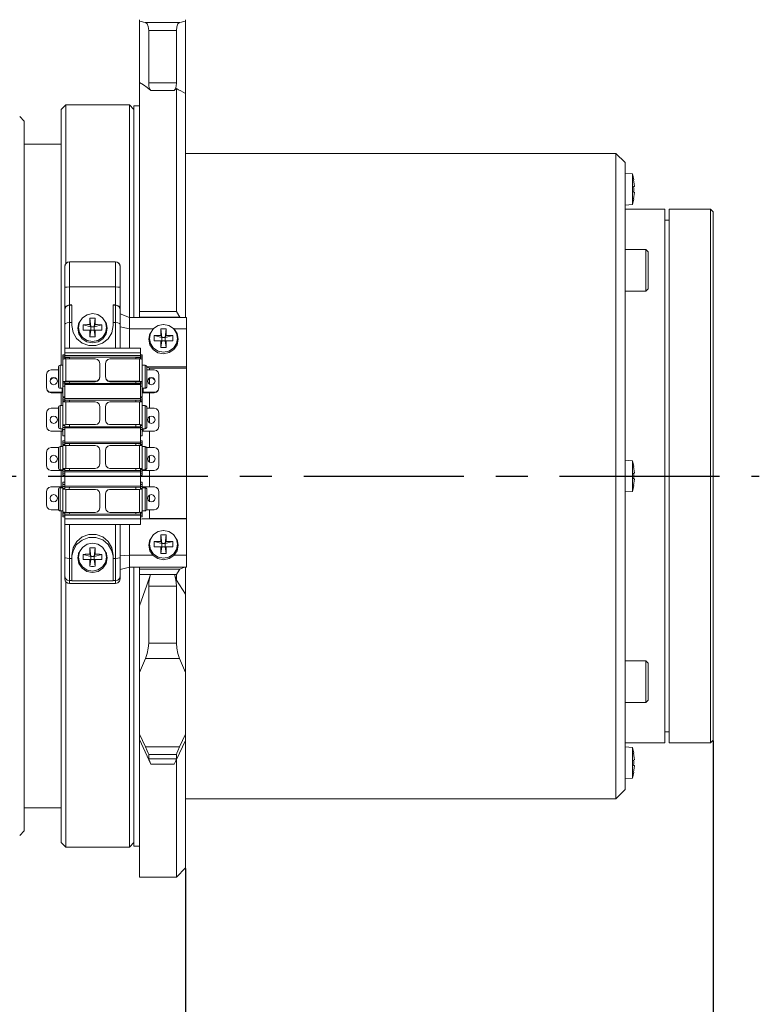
# Model space of a CAD drawing. Header units: millimetres. Extents: x 3925 to 5043, y -86 to 778.
# Tile 25 of 27: x 4577 to 4657, y 553 to 660. Entities that reach past the tile are written whole.
import ezdxf

# ---------------------------------------------------------------- set-up
doc = ezdxf.new("R2010")
doc.units = ezdxf.units.MM
doc.header["$LTSCALE"] = 46.255
doc.header["$PDMODE"] = 3
doc.header["$PDSIZE"] = 1
doc.linetypes.add('CENTER', pattern=[0.6, 0.375, -0.075, 0.075, -0.075])
doc.layers.get('0').update_dxf_attribs({"linetype": 'CONTINUOUS'})
doc.layers.get('Defpoints').update_dxf_attribs({"linetype": 'CONTINUOUS'})
doc.layers.add('PJ-LENS-A23-DXF_CONTINUOUS_LINE', color=7, linetype='CONTINUOUS')
doc.styles.add('SLDTEXTSTYLE0', font='arialbd.ttf', dxfattribs={"height": 5.5})
doc.styles.add('SLDTEXTSTYLE2', font='arial.ttf')
doc.dimstyles.new('SLDDIMSTYLE1', dxfattribs={"dimtxt": 5.650301, "dimasz": 4.572, "dimexe": 0, "dimexo": 0.0625, "dimgap": 1.412575, "dimtad": 0, "dimtih": 1, "dimtoh": 1, "dimlfac": 3.5, "dimrnd": 1e-09, "dimzin": 4, "dimdsep": 46, "dimtxsty": 'SLDTEXTSTYLE0', "dimsah": 1, "dimcen": 0.09, "dimadec": 0, "dimazin": 1, "dimtol": 1, "dimtp": 0.8, "dimtm": 0.8, "dimtfac": 1, "dimtdec": 1, "dimtofl": 0, "dimtmove": 0, "dimatfit": 3, "dimfxl": 1, "dimfrac": 2, "dimtolj": 1, "dimarcsym": 0})

# ---------------------------------------------------------------- blocks, each defined once
blk = doc.blocks.new('*D90')
at = {"color": 0, "linetype": 'Continuous', "lineweight": -2}
for p, q in [((4595.15, 568.04), (4595.15, 516.4)), ((4390.97, 562.54), (4390.97, 516.4)), ((4395.97, 516.4), (4590.15, 516.4))]:
    blk.add_line(p, q, dxfattribs=at)
at = {"color": 0, "linetype": 'Continuous'}
for points in [[(4395.97, 517.23), (4395.97, 515.57), (4390.97, 516.4)], [(4590.15, 517.23), (4590.15, 515.57), (4595.15, 516.4)]]:
    blk.add_solid(points, dxfattribs=at)
at = {"layer": 'Defpoints', "color": 0, "linetype": 'Continuous'}
for p in [(4595.15, 568.1), (4390.97, 562.6), (4595.15, 516.4)]:
    blk.add_point(p, dxfattribs=at)
at = {"color": 0, "linetype": 'Continuous', "lineweight": 0, "insert": (4493.06, 521.02), "char_height": 5, "attachment_point": 5, "style": 'SLDTEXTSTYLE2'}
blk.add_mtext('\\A1;204.18 [8.04]', dxfattribs=at)
blk = doc.blocks.new('*D91')
at = {"color": 0, "linetype": 'Continuous', "lineweight": -2}
for p, q in [((4652.42, 581.89), (4652.42, 499.95)), ((4390.97, 562.54), (4390.97, 499.95)), ((4395.97, 499.95), (4647.42, 499.95))]:
    blk.add_line(p, q, dxfattribs=at)
at = {"color": 0, "linetype": 'Continuous'}
for points in [[(4395.97, 500.79), (4395.97, 499.12), (4390.97, 499.95)], [(4647.42, 500.79), (4647.42, 499.12), (4652.42, 499.95)]]:
    blk.add_solid(points, dxfattribs=at)
at = {"layer": 'Defpoints', "color": 0, "linetype": 'Continuous'}
for p in [(4652.42, 581.95), (4390.97, 562.6), (4652.42, 499.95)]:
    blk.add_point(p, dxfattribs=at)
at = {"color": 0, "linetype": 'Continuous', "lineweight": 0, "insert": (4521.69, 504.57), "char_height": 5, "attachment_point": 5, "style": 'SLDTEXTSTYLE2'}
blk.add_mtext('\\A1;261.45 [10.29]', dxfattribs=at)

msp = doc.modelspace()

# ---------------------------------------------------------------- linework, layer by layer
at = {"color": 4, "linetype": 'CENTER'}
msp.add_line((4385.97, 610.599), (4657.416, 610.599), dxfattribs=at)
at = {"layer": 'PJ-LENS-A23-DXF_CONTINUOUS_LINE', "color": 7, "linetype": 'Continuous', "lineweight": 0}
for p, q in [((4590.151, 627.837), (4590.151, 660.099)), ((4595.151, 627.792), (4595.151, 660.099)), ((4590.801, 659.788), (4594.501, 659.788)), ((4594.151, 658.922), (4591.151, 658.922)), ((4591.151, 658.922), (4591.151, 653.233)), ((4594.151, 653.233), (4594.151, 658.922)), ((4591.151, 653.233), (4594.151, 653.233)), ((4594.151, 628.438), (4594.151, 652.623)), ((4593.917, 652.431), (4591.385, 652.431)), ((4581.651, 650.349), (4582.151, 650.849)), ((4589.051, 650.849), (4582.151, 650.849)), ((4582.151, 633.656), (4582.151, 650.849)), ((4589.051, 624.463), (4589.051, 650.849)), ((4589.551, 650.349), (4589.051, 650.849)), ((4590.151, 650.749), (4589.551, 650.749)), ((4589.551, 650.749), (4589.551, 627.792)), ((4577.651, 649.099), (4577.151, 649.599)), ((4581.651, 650.349), (4581.651, 622.62)), ((4577.651, 572.099), (4577.651, 649.099)), ((4581.651, 646.599), (4577.651, 646.599)), ((4641.851, 645.599), (4595.151, 645.599)), ((4642.851, 644.599), (4641.851, 645.599)), ((4641.851, 575.599), (4641.851, 645.599)), ((4642.851, 576.599), (4642.851, 644.599)), ((4642.851, 643.432), (4643.647, 643.362)), ((4643.647, 640.037), (4643.647, 643.362)), ((4643.647, 643.362), (4643.783, 642.742)), ((4643.777, 642.738), (4643.783, 642.742)), ((4643.777, 642.738), (4643.813, 642.493)), ((4643.777, 641.991), (4643.856, 641.998)), ((4643.813, 642.493), (4643.839, 642.246)), ((4643.839, 642.246), (4643.856, 641.998)), ((4643.856, 641.401), (4643.777, 641.408)), ((4643.856, 641.401), (4643.839, 641.153)), ((4643.647, 640.037), (4642.851, 639.967)), ((4643.783, 640.657), (4643.647, 640.037)), ((4643.783, 640.657), (4643.777, 640.661)), ((4647.17, 639.549), (4642.851, 639.549)), ((4647.17, 639.549), (4647.17, 581.65)), ((4647.616, 639.549), (4652.116, 639.549)), ((4647.616, 639.549), (4647.616, 581.65)), ((4652.416, 639.249), (4652.116, 639.549)), ((4652.116, 581.649), (4652.116, 639.549)), ((4652.416, 581.95), (4652.416, 639.249)), ((4647.616, 638.349), (4647.17, 638.349)), ((4642.851, 635.159), (4645.101, 635.159)), ((4645.101, 635.159), (4645.351, 634.909)), ((4645.101, 635.159), (4645.101, 630.659)), ((4645.351, 630.909), (4645.351, 634.909)), ((4582.551, 633.847), (4587.551, 633.847)), ((4582.551, 624.463), (4582.551, 633.847)), ((4587.551, 633.835), (4582.551, 633.835)), ((4587.551, 624.463), (4587.551, 633.847)), ((4582.051, 623.317), (4582.051, 633.346)), ((4588.051, 624.463), (4588.051, 633.346)), ((4587.551, 631.108), (4582.551, 631.108)), ((4645.101, 630.659), (4642.851, 630.659)), ((4645.351, 630.909), (4645.101, 630.659)), ((4582.551, 629.141), (4582.306, 629.077)), ((4582.551, 629.152), (4582.801, 629.152)), ((4582.551, 629.141), (4582.801, 629.141)), ((4582.801, 626.91), (4582.801, 629.141)), ((4587.301, 629.152), (4587.551, 629.152)), ((4587.301, 629.151), (4587.301, 626.91)), ((4587.301, 629.141), (4587.551, 629.141)), ((4587.551, 629.141), (4587.796, 629.077)), ((4582.122, 628.898), (4582.051, 628.643)), ((4582.306, 629.077), (4582.122, 628.898)), ((4585.035, 628.218), (4585.067, 628.218)), ((4589.051, 627.792), (4588.051, 628.182)), ((4594.151, 628.438), (4590.151, 628.438)), ((4594.532, 627.837), (4594.151, 628.438)), ((4582.801, 627.238), (4582.551, 627.238)), ((4583.576, 627.241), (4583.452, 626.625)), ((4584.876, 626.782), (4584.04, 627.005)), ((4584.876, 626.782), (4584.753, 627.025)), ((4584.876, 626.782), (4584.763, 627.726)), ((4585.226, 626.782), (4585.339, 627.726)), ((4585.226, 626.782), (4585.349, 627.025)), ((4585.226, 626.782), (4586.062, 627.005)), ((4586.65, 626.625), (4586.527, 627.238)), ((4587.551, 627.238), (4587.301, 627.238)), ((4595.251, 627.792), (4589.051, 627.792)), ((4594.532, 627.837), (4590.151, 627.837)), ((4592.767, 627.046), (4592.735, 627.046)), ((4595.251, 606.009), (4595.251, 627.792)), ((4583.452, 626.625), (4583.575, 626.012)), ((4584.753, 626.431), (4584.04, 626.431)), ((4584.876, 626.433), (4584.753, 626.431)), ((4584.763, 625.711), (4584.876, 626.433)), ((4585.226, 626.782), (4584.876, 626.782)), ((4584.876, 626.782), (4584.876, 626.433)), ((4585.226, 626.433), (4584.876, 626.433)), ((4585.226, 626.433), (4585.226, 626.782)), ((4585.349, 626.431), (4585.226, 626.433)), ((4585.226, 626.433), (4585.339, 625.711)), ((4586.062, 626.431), (4585.349, 626.431)), ((4586.526, 626.009), (4586.65, 626.625)), ((4589.051, 626.549), (4588.05, 626.778)), ((4591.599, 626.549), (4589.051, 626.549)), ((4591.152, 625.453), (4591.275, 626.066)), ((4592.576, 625.61), (4592.463, 626.553)), ((4592.926, 625.61), (4593.039, 626.553)), ((4593.875, 626.587), (4594.226, 626.069)), ((4595.251, 626.549), (4593.9, 626.549)), ((4594.226, 626.069), (4594.35, 625.453)), ((4584.434, 625.155), (4585.045, 625.032)), ((4585.045, 625.032), (4585.656, 625.15)), ((4591.276, 624.837), (4591.152, 625.453)), ((4592.576, 625.61), (4591.74, 625.833)), ((4591.74, 625.259), (4592.453, 625.259)), ((4592.576, 625.61), (4592.453, 625.853)), ((4592.576, 625.261), (4592.453, 625.259)), ((4592.576, 625.261), (4592.463, 624.538)), ((4592.926, 625.61), (4592.576, 625.61)), ((4592.576, 625.61), (4592.576, 625.261)), ((4592.576, 625.261), (4592.926, 625.261)), ((4592.926, 625.61), (4593.049, 625.853)), ((4592.926, 625.61), (4593.762, 625.833)), ((4592.926, 625.261), (4592.926, 625.61)), ((4592.926, 625.261), (4593.049, 625.259)), ((4593.039, 624.538), (4592.926, 625.261)), ((4593.049, 625.259), (4593.762, 625.259)), ((4594.35, 625.453), (4594.227, 624.84)), ((4581.851, 623.264), (4581.851, 623.756)), ((4581.851, 623.751), (4582.051, 623.751)), ((4582.051, 624.463), (4590.251, 624.463)), ((4582.051, 623.973), (4590.251, 623.973)), ((4590.251, 623.698), (4590.251, 624.463)), ((4590.251, 623.757), (4590.451, 623.757)), ((4581.851, 623.602), (4582.051, 623.602)), ((4581.851, 623.407), (4582.051, 623.407)), ((4581.891, 623.276), (4581.851, 623.242)), ((4581.851, 623.242), (4581.851, 620.806)), ((4582, 623.3), (4581.891, 623.276)), ((4582.151, 623.309), (4582, 623.3)), ((4582.051, 623.659), (4590.251, 623.662)), ((4582.051, 623.478), (4590.251, 623.478)), ((4582.118, 623.412), (4582.087, 623.385)), ((4582.3, 623.452), (4582.118, 623.412)), ((4582.151, 623.309), (4585.351, 623.309)), ((4582.151, 623.309), (4582.151, 620.874)), ((4582.551, 623.468), (4582.3, 623.452)), ((4582.541, 623.309), (4582.551, 623.468)), ((4585.351, 623.309), (4585.602, 623.244)), ((4585.351, 623.309), (4585.351, 623.264)), ((4585.602, 623.244), (4585.783, 623.067)), ((4585.783, 623.067), (4585.851, 622.822)), ((4585.851, 622.822), (4585.851, 621.316)), ((4586.451, 621.316), (4586.451, 622.822)), ((4586.951, 623.309), (4590.151, 623.309)), ((4590.002, 623.452), (4589.751, 623.468)), ((4589.751, 623.468), (4589.751, 623.309)), ((4590.183, 623.412), (4590.002, 623.452)), ((4590.228, 623.307), (4590.151, 623.309)), ((4590.151, 620.874), (4590.151, 623.309)), ((4590.251, 623.317), (4590.251, 623.698)), ((4590.251, 623.602), (4590.451, 623.602)), ((4590.251, 623.407), (4590.451, 623.407)), ((4590.451, 620.806), (4590.451, 623.746)), ((4580.051, 620.121), (4580.051, 621.628)), ((4580.3, 622.049), (4580.551, 622.115)), ((4581.351, 622.115), (4580.551, 622.115)), ((4580.551, 622.07), (4580.551, 622.115)), ((4581.351, 620.32), (4581.351, 622.42)), ((4581.851, 622.62), (4581.551, 622.62)), ((4581.551, 622.62), (4581.551, 620.12)), ((4590.751, 622.62), (4590.451, 622.62)), ((4590.751, 622.62), (4590.751, 620.12)), ((4591.251, 622.314), (4590.945, 622.398)), ((4595.251, 622.461), (4590.951, 622.461)), ((4590.951, 622.42), (4590.951, 620.32)), ((4590.951, 622.115), (4591.751, 622.115)), ((4595.251, 622.314), (4591.251, 622.314)), ((4591.251, 622.115), (4591.251, 622.314)), ((4592.251, 620.121), (4592.251, 621.628)), ((4580.506, 621.094), (4580.451, 620.897)), ((4580.451, 620.897), (4580.451, 620.852)), ((4580.451, 620.897), (4580.505, 620.701)), ((4581.049, 620.558), (4581.196, 620.7)), ((4581.196, 621.093), (4581.051, 621.234)), ((4581.251, 620.897), (4581.196, 621.093)), ((4581.196, 620.7), (4581.251, 620.897)), ((4581.251, 620.852), (4581.251, 620.897)), ((4581.851, 620.806), (4581.861, 620.824)), ((4582.051, 620.776), (4581.851, 620.776)), ((4581.851, 619.187), (4581.851, 620.776)), ((4582.051, 620.581), (4581.851, 620.581)), ((4582.068, 620.818), (4582.051, 620.806)), ((4582.051, 618.695), (4582.051, 620.776)), ((4590.251, 620.635), (4582.051, 620.635)), ((4582.073, 620.871), (4582.151, 620.874)), ((4585.351, 620.874), (4582.151, 620.874)), ((4585.351, 620.829), (4582.151, 620.829)), ((4582.551, 620.626), (4582.538, 620.836)), ((4585.351, 620.874), (4585.351, 620.829)), ((4586.518, 621.116), (4586.451, 621.361)), ((4586.7, 620.939), (4586.518, 621.116)), ((4586.518, 621.071), (4586.7, 620.894)), ((4586.951, 620.874), (4586.7, 620.939)), ((4586.7, 620.894), (4586.951, 620.829)), ((4586.951, 620.874), (4590.151, 620.874)), ((4586.951, 620.874), (4586.951, 620.829)), ((4590.151, 620.829), (4586.951, 620.829)), ((4589.751, 620.829), (4589.751, 620.626)), ((4590.202, 620.825), (4590.151, 620.829)), ((4590.251, 620.776), (4590.451, 620.776)), ((4590.251, 620.395), (4590.251, 620.776)), ((4590.251, 620.581), (4590.451, 620.581)), ((4590.41, 620.84), (4590.451, 620.806)), ((4590.451, 619.192), (4590.451, 620.776)), ((4591.106, 621.094), (4591.051, 620.897)), ((4591.051, 620.897), (4591.105, 620.701)), ((4591.105, 621.048), (4591.25, 621.189)), ((4591.105, 620.701), (4591.25, 620.56)), ((4591.251, 620.56), (4591.251, 621.189)), ((4591.796, 620.7), (4591.851, 620.897)), ((4580.118, 619.922), (4580.051, 620.166)), ((4580.3, 619.745), (4580.118, 619.922)), ((4580.118, 619.877), (4580.3, 619.7)), ((4580.551, 619.679), (4580.3, 619.745)), ((4580.3, 619.7), (4580.551, 619.634)), ((4581.751, 619.679), (4580.551, 619.679)), ((4580.551, 619.679), (4580.551, 619.634)), ((4580.551, 619.634), (4581.751, 619.634)), ((4581.551, 620.12), (4581.851, 620.12)), ((4581.651, 619.634), (4581.651, 618.233)), ((4581.751, 620.12), (4581.751, 619.679)), ((4581.851, 619.64), (4581.751, 619.634)), ((4582.051, 620.342), (4581.851, 620.342)), ((4582.051, 620.52), (4590.251, 620.517)), ((4590.251, 619.047), (4590.251, 620.395)), ((4590.251, 620.342), (4590.451, 620.342)), ((4590.451, 620.12), (4590.751, 620.12)), ((4590.551, 619.634), (4590.451, 619.64)), ((4590.5, 619.683), (4590.551, 619.679)), ((4590.551, 619.679), (4590.551, 620.12)), ((4590.551, 619.679), (4591.751, 619.679)), ((4591.751, 619.634), (4590.551, 619.634)), ((4591.251, 617.942), (4591.251, 619.634)), ((4592.002, 619.745), (4591.751, 619.679)), ((4591.751, 619.634), (4592.002, 619.7)), ((4591.751, 619.634), (4591.751, 619.679)), ((4592.002, 619.7), (4592.183, 619.877)), ((4581.851, 619.187), (4582.051, 619.187)), ((4582.051, 619.118), (4581.851, 619.118)), ((4581.851, 618.649), (4581.851, 619.118)), ((4582.051, 618.947), (4581.851, 618.947)), ((4582.051, 618.749), (4581.851, 618.749)), ((4582.051, 618.695), (4581.851, 618.695)), ((4581.893, 618.63), (4581.851, 618.609)), ((4581.851, 618.609), (4581.851, 618.596)), ((4581.851, 618.596), (4581.851, 616.118)), ((4582.004, 618.644), (4581.893, 618.63)), ((4582.151, 618.649), (4582.004, 618.644)), ((4582.051, 619.009), (4590.251, 619.009)), ((4582.051, 618.836), (4590.251, 618.836)), ((4582.118, 618.796), (4582.08, 618.777)), ((4585.351, 618.649), (4582.151, 618.649)), ((4582.151, 618.649), (4582.151, 616.172)), ((4582.551, 618.623), (4582.551, 618.83)), ((4585.351, 618.623), (4585.351, 618.649)), ((4586.951, 618.649), (4590.151, 618.649)), ((4590.002, 618.82), (4589.751, 618.83)), ((4589.751, 618.83), (4589.751, 618.649)), ((4590.183, 618.796), (4590.002, 618.82)), ((4590.301, 618.644), (4590.151, 618.649)), ((4590.151, 616.172), (4590.151, 618.649)), ((4590.251, 619.187), (4590.451, 619.187)), ((4590.251, 619.118), (4590.451, 619.118)), ((4590.251, 618.695), (4590.251, 619.047)), ((4590.251, 618.947), (4590.451, 618.947)), ((4590.251, 618.749), (4590.451, 618.749)), ((4590.251, 618.695), (4590.451, 618.695)), ((4590.451, 618.649), (4590.451, 619.118)), ((4590.451, 618.609), (4590.451, 616.118)), ((4580.051, 615.933), (4580.051, 617.446)), ((4581.351, 617.942), (4580.551, 617.942)), ((4580.551, 617.942), (4580.551, 617.915)), ((4581.351, 618.033), (4581.351, 615.933)), ((4581.851, 618.233), (4581.551, 618.233)), ((4581.551, 618.233), (4581.551, 615.733)), ((4585.851, 616.641), (4585.851, 618.154)), ((4586.451, 616.641), (4586.451, 618.154)), ((4590.751, 618.233), (4590.451, 618.233)), ((4590.751, 618.233), (4590.751, 615.733)), ((4590.951, 618.033), (4590.951, 615.933)), ((4590.951, 617.942), (4591.751, 617.942)), ((4592.251, 615.933), (4592.251, 617.446)), ((4580.451, 616.703), (4580.451, 616.676)), ((4581.049, 617.047), (4581.196, 616.904)), ((4581.196, 616.503), (4581.051, 616.36)), ((4581.196, 616.904), (4581.251, 616.703)), ((4581.251, 616.703), (4581.196, 616.503)), ((4581.251, 616.676), (4581.251, 616.703)), ((4591.106, 616.904), (4591.051, 616.703)), ((4591.051, 616.703), (4591.105, 616.503)), ((4591.105, 616.503), (4591.25, 616.36)), ((4591.253, 617.047), (4591.106, 616.904)), ((4591.251, 616.36), (4591.251, 616.983)), ((4581.751, 615.464), (4580.551, 615.464)), ((4580.551, 615.437), (4580.551, 615.464)), ((4581.551, 615.733), (4581.851, 615.733)), ((4581.651, 615.437), (4581.651, 613.785)), ((4581.751, 615.464), (4581.751, 615.733)), ((4581.783, 615.465), (4581.751, 615.464)), ((4581.891, 616.152), (4581.851, 616.132)), ((4582.051, 616.118), (4581.851, 616.118)), ((4582.051, 616.073), (4581.851, 616.073)), ((4581.851, 614.969), (4581.851, 616.073)), ((4582.051, 615.875), (4581.851, 615.875)), ((4581.851, 615.65), (4582.051, 615.65)), ((4582.051, 616.118), (4582.051, 616.132)), ((4582.051, 614.379), (4582.051, 616.073)), ((4582.051, 615.944), (4590.251, 615.944)), ((4582.051, 615.81), (4590.251, 615.81)), ((4582.151, 616.172), (4585.351, 616.172)), ((4582.551, 615.938), (4582.551, 616.145)), ((4585.351, 616.172), (4585.351, 616.145)), ((4586.951, 616.172), (4589.522, 616.171)), ((4586.951, 616.172), (4586.951, 616.145)), ((4589.522, 616.171), (4589.845, 616.172)), ((4589.751, 616.145), (4589.751, 615.938)), ((4589.845, 616.172), (4590.151, 616.172)), ((4590.151, 616.172), (4590.228, 616.17)), ((4590.251, 616.118), (4590.251, 616.132)), ((4590.251, 616.118), (4590.451, 616.118)), ((4590.251, 616.073), (4590.451, 616.073)), ((4590.251, 615.693), (4590.251, 616.073)), ((4590.251, 615.875), (4590.451, 615.875)), ((4590.251, 614.013), (4590.251, 615.693)), ((4590.251, 615.65), (4590.451, 615.65)), ((4590.441, 616.142), (4590.451, 616.132)), ((4590.451, 614.969), (4590.451, 616.073)), ((4590.451, 615.733), (4590.751, 615.733)), ((4590.5, 615.466), (4590.551, 615.464)), ((4590.551, 615.464), (4590.551, 615.733)), ((4590.551, 615.464), (4591.751, 615.464)), ((4591.251, 613.699), (4591.251, 615.437)), ((4591.751, 615.437), (4591.751, 615.464)), ((4582.051, 614.969), (4581.851, 614.969)), ((4582.051, 614.405), (4581.851, 614.405)), ((4581.851, 614.013), (4581.851, 614.405)), ((4582.051, 614.213), (4581.851, 614.213)), ((4582.051, 614.013), (4582.051, 614.379)), ((4582.051, 614.278), (4590.251, 614.274)), ((4590.251, 614.969), (4590.451, 614.969)), ((4590.251, 614.405), (4590.451, 614.405)), ((4590.251, 614.213), (4590.451, 614.213)), ((4590.451, 614.013), (4590.451, 614.405)), ((4580.051, 613.199), (4580.051, 611.7)), ((4581.391, 613.699), (4580.551, 613.699)), ((4581.351, 613.585), (4581.351, 611.485)), ((4581.851, 613.785), (4581.551, 613.785)), ((4581.551, 613.785), (4581.551, 611.285)), ((4582.051, 614.013), (4581.851, 614.013)), ((4581.851, 610.701), (4581.851, 613.997)), ((4581.861, 613.904), (4581.851, 613.901)), ((4582.051, 614.117), (4590.251, 614.117)), ((4582.051, 613.997), (4582.051, 613.897)), ((4582.151, 613.914), (4582.073, 613.913)), ((4585.351, 613.914), (4582.151, 613.914)), ((4582.151, 613.914), (4582.151, 611.416)), ((4582.551, 613.914), (4582.551, 614.114)), ((4585.851, 613.414), (4585.851, 611.915)), ((4586.451, 611.907), (4586.451, 613.414)), ((4586.951, 613.914), (4590.151, 613.914)), ((4586.951, 613.914), (4586.951, 613.905)), ((4589.751, 614.114), (4589.764, 613.898)), ((4590.228, 613.913), (4590.151, 613.914)), ((4590.151, 611.416), (4590.151, 613.914)), ((4590.251, 614.013), (4590.451, 614.013)), ((4590.251, 613.897), (4590.251, 613.997)), ((4590.451, 610.908), (4590.451, 613.997)), ((4590.751, 613.785), (4590.451, 613.785)), ((4590.751, 613.785), (4590.751, 611.285)), ((4590.91, 613.699), (4591.751, 613.699)), ((4590.951, 613.585), (4590.951, 611.485)), ((4591.751, 613.699), (4591.751, 613.69)), ((4592.251, 611.692), (4592.251, 613.199)), ((4581.196, 612.651), (4581.051, 612.795)), ((4581.251, 612.45), (4581.196, 612.651)), ((4581.196, 612.247), (4581.251, 612.45)), ((4591.106, 612.652), (4591.051, 612.45)), ((4591.051, 612.441), (4591.051, 612.45)), ((4591.051, 612.45), (4591.105, 612.248)), ((4591.105, 612.248), (4591.25, 612.104)), ((4591.253, 612.797), (4591.106, 612.652)), ((4591.251, 612.104), (4591.251, 612.787)), ((4591.851, 612.45), (4591.851, 612.441)), ((4643.647, 612.262), (4642.851, 612.332)), ((4643.647, 608.937), (4643.647, 612.262)), ((4643.647, 612.262), (4643.783, 611.642)), ((4581.751, 611.201), (4580.551, 611.201)), ((4580.551, 611.201), (4580.551, 611.192)), ((4581.551, 611.285), (4581.851, 611.285)), ((4581.651, 611.205), (4581.651, 609.424)), ((4581.751, 611.285), (4581.751, 611.201)), ((4582.051, 611.316), (4581.851, 611.316)), ((4582.051, 611.116), (4581.851, 611.116)), ((4582, 611.414), (4582.151, 611.416)), ((4582.051, 611.009), (4582.051, 611.399)), ((4590.251, 611.201), (4582.051, 611.201)), ((4582.051, 611.052), (4590.251, 611.055)), ((4582.051, 609.176), (4582.051, 611.009)), ((4585.351, 611.416), (4582.151, 611.416)), ((4582.3, 611.196), (4582.551, 611.199)), ((4582.551, 611.199), (4582.551, 611.407)), ((4585.351, 611.407), (4585.351, 611.416)), ((4590.151, 611.416), (4586.951, 611.416)), ((4586.951, 611.416), (4586.951, 611.407)), ((4589.764, 611.407), (4589.751, 611.199)), ((4589.751, 611.199), (4590.002, 611.196)), ((4590.251, 609.176), (4590.251, 611.399)), ((4590.451, 611.316), (4590.251, 611.316)), ((4590.451, 611.116), (4590.251, 611.116)), ((4590.41, 611.41), (4590.451, 611.403)), ((4590.451, 611.285), (4590.751, 611.285)), ((4590.5, 611.201), (4590.551, 611.201)), ((4590.551, 611.201), (4590.551, 611.285)), ((4590.551, 611.201), (4591.751, 611.201)), ((4591.251, 609.445), (4591.251, 611.192)), ((4591.751, 611.192), (4591.751, 611.201)), ((4643.813, 611.393), (4643.777, 611.638)), ((4643.839, 611.146), (4643.813, 611.393)), ((4643.856, 610.898), (4643.839, 611.146)), ((4582.051, 610.908), (4581.851, 610.908)), ((4581.851, 610.701), (4582.051, 610.701)), ((4581.851, 609.933), (4582.051, 609.933)), ((4581.851, 606.679), (4581.851, 609.933)), ((4590.451, 610.908), (4590.251, 610.908)), ((4590.451, 610.701), (4590.251, 610.701)), ((4590.251, 609.933), (4590.451, 609.933)), ((4590.451, 610.701), (4590.451, 610.893)), ((4590.451, 606.579), (4590.451, 609.933)), ((4643.777, 610.891), (4643.856, 610.898)), ((4643.783, 610.697), (4643.777, 610.891)), ((4643.856, 610.301), (4643.777, 610.308)), ((4643.839, 610.053), (4643.856, 610.301)), ((4580.051, 607.437), (4580.051, 608.945)), ((4580.551, 609.445), (4580.551, 609.434)), ((4581.751, 609.434), (4580.551, 609.434)), ((4581.351, 607.025), (4581.351, 609.125)), ((4581.851, 609.325), (4581.551, 609.325)), ((4581.551, 609.325), (4581.551, 606.825)), ((4581.801, 609.433), (4581.751, 609.434)), ((4581.751, 609.434), (4581.751, 609.325)), ((4581.851, 609.664), (4582.051, 609.664)), ((4581.851, 609.454), (4582.051, 609.454)), ((4581.851, 609.254), (4582.051, 609.254)), ((4581.891, 609.162), (4581.851, 609.17)), ((4582.051, 609.515), (4590.251, 609.519)), ((4582.051, 609.372), (4590.251, 609.372)), ((4582.151, 609.154), (4585.351, 609.154)), ((4582.151, 609.154), (4582.151, 606.658)), ((4582.538, 609.157), (4582.551, 609.373)), ((4585.351, 609.154), (4585.351, 609.165)), ((4586.951, 609.154), (4586.951, 609.165)), ((4586.951, 609.154), (4590.151, 609.154)), ((4589.751, 609.373), (4589.751, 609.165)), ((4590.151, 609.154), (4590.151, 606.658)), ((4590.451, 609.664), (4590.251, 609.664)), ((4590.451, 609.454), (4590.251, 609.454)), ((4590.451, 609.254), (4590.251, 609.254)), ((4590.41, 609.162), (4590.451, 609.17)), ((4590.751, 609.325), (4590.451, 609.325)), ((4590.519, 609.434), (4590.551, 609.434)), ((4590.551, 609.434), (4591.751, 609.434)), ((4590.551, 609.434), (4590.551, 609.325)), ((4590.751, 609.325), (4590.751, 606.825)), ((4590.951, 609.125), (4590.951, 607.025)), ((4591.751, 609.445), (4591.751, 609.434)), ((4592.251, 608.945), (4592.251, 607.437)), ((4643.647, 608.937), (4642.851, 608.867)), ((4643.783, 609.557), (4643.647, 608.937)), ((4580.451, 608.186), (4580.451, 608.196)), ((4581.049, 607.839), (4581.196, 607.984)), ((4581.196, 608.387), (4581.051, 608.531)), ((4581.251, 608.186), (4581.196, 608.387)), ((4581.196, 607.984), (4581.251, 608.186)), ((4581.251, 608.196), (4581.251, 608.186)), ((4585.851, 607.157), (4585.851, 608.666)), ((4586.451, 607.157), (4586.451, 608.666)), ((4591.051, 608.186), (4591.105, 608.387)), ((4591.051, 608.196), (4591.051, 608.186)), ((4591.106, 607.984), (4591.051, 608.186)), ((4591.105, 608.387), (4591.25, 608.531)), ((4591.253, 607.839), (4591.106, 607.984)), ((4591.251, 607.851), (4591.251, 608.532)), ((4591.851, 608.186), (4591.851, 608.196)), ((4580.551, 606.938), (4580.551, 606.948)), ((4581.351, 606.938), (4580.551, 606.938)), ((4581.551, 606.825), (4581.851, 606.825)), ((4581.651, 606.825), (4581.651, 570.849)), ((4581.851, 606.674), (4581.851, 606.679)), ((4581.893, 606.666), (4581.851, 606.674)), ((4581.851, 606.579), (4581.851, 606.674)), ((4581.86, 606.67), (4581.858, 606.672)), ((4581.938, 606.663), (4581.86, 606.67)), ((4582.004, 606.66), (4581.893, 606.666)), ((4582.103, 606.659), (4581.938, 606.663)), ((4582.151, 606.658), (4582.004, 606.66)), ((4582.051, 606.679), (4582.051, 606.579)), ((4582.551, 606.46), (4582.536, 606.676)), ((4585.351, 606.658), (4585.351, 606.669)), ((4586.951, 606.669), (4586.951, 606.658)), ((4590.251, 606.679), (4590.251, 606.579)), ((4590.408, 606.666), (4590.451, 606.674)), ((4590.451, 606.825), (4590.751, 606.825)), ((4590.451, 606.674), (4590.451, 606.679)), ((4590.951, 606.938), (4591.751, 606.938)), ((4591.251, 606.009), (4591.251, 606.938)), ((4591.751, 606.938), (4591.751, 606.948)), ((4582.051, 606.558), (4581.851, 606.558)), ((4581.851, 606.169), (4581.851, 606.558)), ((4582.051, 606.358), (4581.851, 606.358)), ((4582.051, 606.169), (4581.851, 606.169)), ((4582.051, 599.446), (4582.051, 606.558)), ((4582.051, 606.458), (4590.251, 606.458)), ((4582.051, 606.299), (4590.251, 606.295)), ((4582.051, 605.962), (4590.251, 605.962)), ((4582.297, 606.657), (4582.103, 606.659)), ((4585.351, 606.658), (4582.151, 606.658)), ((4582.3, 606.464), (4582.551, 606.46)), ((4586.951, 606.658), (4590.151, 606.658)), ((4589.751, 606.658), (4589.751, 606.46)), ((4590.251, 606.558), (4590.451, 606.558)), ((4590.251, 605.329), (4590.251, 606.558)), ((4590.251, 606.358), (4590.451, 606.358)), ((4590.251, 606.169), (4590.451, 606.169)), ((4590.251, 605.922), (4590.692, 605.961)), ((4590.451, 606.169), (4590.451, 606.558)), ((4590.451, 605.961), (4595.251, 605.961)), ((4595.251, 606.009), (4591.251, 606.009)), ((4595.251, 600.702), (4595.251, 605.961)), ((4582.051, 605.329), (4590.251, 605.329)), ((4582.551, 598.937), (4582.551, 605.329)), ((4587.551, 605.329), (4587.551, 598.937)), ((4588.051, 599.446), (4588.051, 605.329)), ((4589.051, 570.349), (4589.051, 605.329)), ((4592.735, 604.702), (4592.767, 604.702)), ((4591.276, 603.725), (4591.152, 603.109)), ((4592.576, 603.266), (4591.74, 603.489)), ((4592.576, 603.266), (4592.453, 603.509)), ((4592.576, 603.266), (4592.463, 604.209)), ((4592.926, 603.266), (4593.039, 604.209)), ((4592.926, 603.266), (4593.049, 603.509)), ((4592.926, 603.266), (4593.762, 603.489)), ((4594.35, 603.109), (4594.227, 603.722)), ((4584.876, 601.877), (4584.763, 602.821)), ((4585.035, 603.313), (4585.067, 603.313)), ((4585.226, 601.877), (4585.339, 602.821)), ((4591.152, 603.109), (4591.275, 602.496)), ((4591.275, 602.496), (4591.62, 601.982)), ((4592.453, 602.915), (4591.74, 602.915)), ((4592.576, 602.917), (4592.453, 602.915)), ((4592.576, 602.917), (4592.463, 602.194)), ((4592.576, 603.266), (4592.926, 603.266)), ((4592.576, 602.917), (4592.576, 603.266)), ((4592.926, 602.917), (4592.576, 602.917)), ((4592.926, 603.266), (4592.926, 602.917)), ((4593.049, 602.915), (4592.926, 602.917)), ((4592.926, 602.917), (4593.039, 602.194)), ((4593.762, 602.915), (4593.049, 602.915)), ((4593.875, 601.975), (4594.226, 602.493)), ((4594.226, 602.493), (4594.35, 603.109)), ((4582.801, 601.661), (4582.551, 601.661)), ((4582.801, 599.23), (4582.801, 602.005)), ((4583.576, 602.336), (4583.452, 601.72)), ((4583.452, 601.72), (4583.575, 601.107)), ((4584.876, 601.877), (4584.04, 602.1)), ((4584.753, 601.526), (4584.04, 601.526)), ((4584.876, 601.877), (4584.753, 602.12)), ((4584.876, 601.529), (4584.753, 601.526)), ((4584.763, 600.806), (4584.876, 601.529)), ((4585.226, 601.877), (4584.876, 601.877)), ((4584.876, 601.877), (4584.876, 601.529)), ((4585.226, 601.529), (4584.876, 601.529)), ((4585.226, 601.877), (4585.349, 602.12)), ((4585.226, 601.877), (4586.062, 602.1)), ((4585.226, 601.529), (4585.226, 601.877)), ((4585.349, 601.526), (4585.226, 601.529)), ((4585.226, 601.529), (4585.339, 600.806)), ((4586.062, 601.526), (4585.349, 601.526)), ((4586.526, 601.104), (4586.65, 601.72)), ((4586.65, 601.72), (4586.527, 602.333)), ((4587.301, 602.005), (4587.301, 599.23)), ((4587.301, 601.661), (4587.551, 601.661)), ((4588.051, 601.959), (4589.051, 602.013)), ((4589.051, 602.013), (4591.599, 602.013)), ((4591.62, 601.982), (4592.134, 601.639)), ((4593.356, 601.634), (4593.875, 601.975)), ((4593.9, 602.013), (4595.251, 602.013)), ((4584.434, 600.251), (4585.045, 600.127)), ((4588.051, 600.476), (4589.051, 600.702)), ((4595.251, 600.702), (4589.051, 600.702)), ((4589.551, 600.702), (4589.551, 570.449)), ((4590.151, 567.099), (4590.151, 600.702)), ((4590.151, 600.486), (4594.532, 600.486)), ((4594.532, 600.486), (4594.942, 600.683)), ((4594.942, 600.683), (4594.981, 600.702)), ((4595.151, 568.099), (4595.151, 600.702)), ((4582.09, 599.247), (4582.051, 599.446)), ((4582.201, 599.082), (4582.09, 599.247)), ((4582.801, 599.255), (4582.551, 599.255)), ((4587.301, 599.23), (4582.801, 599.23)), ((4585.045, 600.127), (4585.656, 600.246)), ((4587.551, 599.255), (4587.301, 599.255)), ((4587.984, 599.191), (4587.801, 599.006)), ((4588.051, 599.446), (4587.984, 599.191)), ((4590.151, 599.921), (4593.948, 599.919)), ((4593.949, 599.919), (4594.151, 599.318)), ((4594.151, 599.318), (4594.151, 599.921)), ((4582.151, 599.157), (4582.151, 570.349)), ((4582.363, 598.975), (4582.201, 599.082)), ((4582.551, 598.937), (4582.363, 598.975)), ((4582.551, 598.937), (4587.551, 598.937)), ((4587.801, 599.006), (4587.551, 598.937)), ((4594.151, 598.655), (4591.151, 598.655)), ((4591.151, 598.655), (4591.151, 592.475)), ((4594.151, 592.475), (4594.151, 598.655)), ((4591.151, 592.475), (4594.151, 592.475)), ((4594.501, 590.802), (4590.801, 590.802)), ((4645.101, 590.54), (4642.851, 590.54)), ((4645.351, 590.29), (4645.101, 590.54)), ((4645.101, 586.04), (4645.101, 590.54)), ((4645.351, 590.289), (4645.351, 586.291)), ((4645.101, 586.04), (4642.851, 586.04)), ((4645.351, 586.29), (4645.101, 586.04)), ((4590.801, 581.208), (4590.151, 582.581)), ((4595.151, 582.581), (4594.501, 581.208)), ((4647.616, 582.849), (4647.17, 582.849)), ((4591.385, 579.351), (4590.151, 582.006)), ((4590.801, 581.208), (4594.501, 581.208)), ((4594.151, 579.857), (4595.151, 581.903)), ((4647.17, 581.649), (4642.851, 581.649)), ((4643.647, 581.162), (4642.851, 581.232)), ((4643.783, 580.542), (4643.647, 581.162)), ((4643.647, 577.837), (4643.647, 581.162)), ((4647.616, 581.649), (4652.116, 581.649)), ((4652.416, 581.949), (4652.116, 581.649)), ((4594.151, 580.401), (4591.151, 580.401)), ((4591.151, 580.401), (4591.151, 579.91)), ((4594.151, 579.91), (4594.151, 580.401)), ((4643.777, 580.538), (4643.783, 580.542)), ((4643.777, 580.538), (4643.813, 580.293)), ((4643.813, 580.293), (4643.839, 580.046)), ((4643.839, 580.046), (4643.856, 579.798)), ((4591.151, 579.91), (4594.151, 579.91)), ((4593.917, 579.351), (4591.385, 579.351)), ((4594.151, 567.099), (4594.151, 579.857)), ((4643.777, 579.791), (4643.856, 579.798)), ((4643.856, 579.201), (4643.777, 579.208)), ((4643.856, 579.201), (4643.839, 578.953)), ((4642.828, 577.765), (4643.647, 577.837)), ((4643.647, 577.837), (4643.783, 578.457)), ((4643.777, 578.461), (4643.783, 578.457)), ((4642.851, 576.599), (4641.851, 575.599)), ((4641.851, 575.599), (4595.151, 575.599)), ((4581.651, 574.599), (4577.651, 574.599)), ((4577.651, 572.099), (4577.151, 571.599)), ((4581.651, 570.849), (4582.151, 570.349)), ((4589.051, 570.349), (4582.151, 570.349)), ((4589.551, 570.849), (4589.051, 570.349)), ((4590.151, 570.449), (4589.551, 570.449)), ((4595.151, 568.099), (4594.151, 567.099)), ((4594.151, 567.099), (4590.151, 567.099))]:
    msp.add_line(p, q, dxfattribs=at)
for points in [[(4590.801, 659.788), (4590.586, 659.848), (4590.37, 659.901), (4590.151, 659.948)], [(4591.151, 658.922), (4591.111, 659.343), (4590.992, 659.639), (4590.801, 659.788)], [(4594.501, 659.788), (4594.31, 659.641), (4594.19, 659.337), (4594.151, 658.922)], [(4595.151, 659.948), (4594.932, 659.901), (4594.715, 659.848), (4594.501, 659.788)], [(4591.385, 652.431), (4590.985, 652.75), (4590.573, 653.035), (4590.151, 653.286)], [(4591.385, 652.431), (4591.256, 652.613), (4591.177, 652.885), (4591.151, 653.233)], [(4594.151, 653.233), (4594.124, 652.885), (4594.046, 652.613), (4593.917, 652.431)], [(4643.777, 641.408), (4643.783, 641.602), (4643.783, 641.797), (4643.777, 641.991)], [(4643.839, 641.153), (4643.813, 640.906), (4643.777, 640.661)], [(4582.051, 633.337), (4582.115, 633.581), (4582.294, 633.765), (4582.551, 633.835)], [(4587.551, 633.835), (4587.796, 633.771), (4587.98, 633.593), (4588.051, 633.337)], [(4582.051, 631.064), (4582.115, 631.086), (4582.294, 631.102), (4582.551, 631.108)], [(4588.051, 631.064), (4587.987, 631.086), (4587.807, 631.102), (4587.551, 631.108)], [(4583.532, 626.705), (4583.643, 627.274), (4583.97, 627.768), (4584.462, 628.1), (4585.035, 628.218)], [(4585.067, 628.218), (4585.629, 628.105), (4586.126, 627.775), (4586.457, 627.277), (4586.57, 626.705)], [(4587.796, 629.077), (4587.98, 628.898), (4588.051, 628.643)], [(4582.551, 627.238), (4582.306, 627.214), (4582.122, 627.15), (4582.051, 627.057)], [(4584.04, 626.431), (4584.034, 626.623), (4584.034, 626.814), (4584.04, 627.005)], [(4584.04, 627.005), (4584.275, 627.014), (4584.513, 627.021), (4584.753, 627.025)], [(4584.753, 627.025), (4584.755, 627.262), (4584.758, 627.495), (4584.763, 627.726)], [(4584.763, 627.726), (4584.955, 627.731), (4585.147, 627.731), (4585.339, 627.726)], [(4585.339, 627.726), (4585.343, 627.495), (4585.347, 627.262), (4585.349, 627.025)], [(4585.349, 627.025), (4585.589, 627.021), (4585.827, 627.014), (4586.062, 627.005)], [(4586.062, 627.005), (4586.067, 626.814), (4586.067, 626.623), (4586.062, 626.431)], [(4588.051, 627.057), (4587.987, 627.145), (4587.807, 627.212), (4587.551, 627.238)], [(4592.735, 627.046), (4592.173, 626.933), (4591.676, 626.603), (4591.344, 626.105), (4591.232, 625.533)], [(4594.27, 625.533), (4594.159, 626.102), (4593.832, 626.596), (4593.34, 626.928), (4592.767, 627.046)], [(4587.301, 626.91), (4587.16, 626.147), (4586.76, 625.487), (4586.156, 625.002), (4585.422, 624.749), (4584.648, 624.754), (4583.923, 625.014), (4583.33, 625.499), (4582.941, 626.15), (4582.801, 626.91)], [(4586.57, 626.705), (4586.459, 626.135), (4586.132, 625.642), (4585.64, 625.31), (4585.057, 625.191), (4584.473, 625.305), (4583.976, 625.635), (4583.644, 626.133), (4583.532, 626.705)], [(4583.575, 626.012), (4583.92, 625.498), (4584.434, 625.155)], [(4584.753, 626.431), (4584.755, 626.19), (4584.758, 625.95), (4584.763, 625.711)], [(4585.349, 626.431), (4585.347, 626.19), (4585.343, 625.95), (4585.339, 625.711)], [(4585.656, 625.15), (4586.175, 625.492), (4586.526, 626.009)], [(4592.463, 626.553), (4592.458, 626.323), (4592.455, 626.09), (4592.453, 625.853)], [(4593.039, 626.553), (4592.847, 626.559), (4592.655, 626.559), (4592.463, 626.553)], [(4593.049, 625.853), (4593.047, 626.09), (4593.043, 626.323), (4593.039, 626.553)], [(4585.339, 625.711), (4585.147, 625.706), (4584.955, 625.706), (4584.763, 625.711)], [(4591.232, 625.533), (4591.343, 624.963), (4591.67, 624.469), (4592.162, 624.138), (4592.745, 624.019), (4593.329, 624.133), (4593.826, 624.463), (4594.157, 624.961), (4594.27, 625.533)], [(4592.146, 623.978), (4591.627, 624.319), (4591.276, 624.837)], [(4591.74, 625.833), (4591.734, 625.642), (4591.734, 625.451), (4591.74, 625.259)], [(4592.453, 625.853), (4592.213, 625.849), (4591.975, 625.842), (4591.74, 625.833)], [(4592.453, 625.259), (4592.455, 625.018), (4592.458, 624.777), (4592.463, 624.538)], [(4593.039, 624.538), (4593.043, 624.777), (4593.047, 625.018), (4593.049, 625.259)], [(4593.762, 625.833), (4593.527, 625.842), (4593.289, 625.849), (4593.049, 625.853)], [(4594.227, 624.84), (4593.882, 624.326), (4593.368, 623.983)], [(4593.762, 625.259), (4593.767, 625.451), (4593.767, 625.642), (4593.762, 625.833)], [(4593.368, 623.983), (4592.757, 623.86), (4592.146, 623.978)], [(4592.463, 624.538), (4592.655, 624.534), (4592.847, 624.534), (4593.039, 624.538)], [(4586.451, 622.822), (4586.518, 623.067), (4586.7, 623.244), (4586.951, 623.309)], [(4590.451, 623.242), (4590.441, 623.259), (4590.411, 623.276), (4590.363, 623.29), (4590.301, 623.3), (4590.228, 623.307)], [(4580.051, 621.628), (4580.118, 621.872), (4580.3, 622.049)], [(4591.751, 622.115), (4592.002, 622.049), (4592.183, 621.872), (4592.251, 621.628)], [(4580.505, 621.048), (4580.65, 621.189), (4580.849, 621.242), (4581.049, 621.191), (4581.116, 621.126)], [(4580.505, 620.701), (4580.65, 620.56), (4580.849, 620.507), (4581.049, 620.558)], [(4581.051, 621.234), (4580.852, 621.287), (4580.653, 621.236), (4580.506, 621.094)], [(4581.861, 620.824), (4581.891, 620.84), (4581.939, 620.854), (4582.001, 620.865), (4582.073, 620.871)], [(4582.151, 620.829), (4582.104, 620.825), (4582.068, 620.818)], [(4585.851, 621.361), (4585.783, 621.117), (4585.602, 620.94), (4585.351, 620.874)], [(4585.351, 620.829), (4585.602, 620.895), (4585.783, 621.071), (4585.851, 621.316)], [(4590.151, 620.874), (4590.301, 620.865), (4590.41, 620.84)], [(4590.251, 620.806), (4590.236, 620.817), (4590.202, 620.825)], [(4591.851, 620.897), (4591.796, 621.093), (4591.651, 621.234), (4591.452, 621.287), (4591.253, 621.236), (4591.106, 621.094)], [(4591.25, 621.189), (4591.449, 621.242), (4591.649, 621.191), (4591.796, 621.049)], [(4591.25, 620.56), (4591.449, 620.507), (4591.649, 620.558), (4591.796, 620.7)], [(4581.751, 619.679), (4581.798, 619.683), (4581.834, 619.69), (4581.851, 619.702)], [(4592.251, 620.166), (4592.183, 619.922), (4592.002, 619.745)], [(4585.851, 618.154), (4585.783, 618.402), (4585.602, 618.583), (4585.351, 618.649)], [(4586.451, 618.154), (4586.518, 618.402), (4586.7, 618.583), (4586.951, 618.649)], [(4590.451, 618.609), (4590.41, 618.629), (4590.301, 618.644)], [(4580.551, 617.942), (4580.3, 617.875), (4580.118, 617.695), (4580.051, 617.446)], [(4591.751, 617.942), (4592.002, 617.875), (4592.183, 617.695), (4592.251, 617.446)], [(4580.451, 616.703), (4580.505, 616.903), (4580.65, 617.046), (4580.849, 617.099), (4581.049, 617.047)], [(4581.051, 616.36), (4580.852, 616.306), (4580.653, 616.358), (4580.506, 616.502), (4580.451, 616.703)], [(4585.351, 616.172), (4585.602, 616.239), (4585.783, 616.419), (4585.851, 616.667)], [(4586.951, 616.172), (4586.7, 616.239), (4586.518, 616.419), (4586.451, 616.667)], [(4591.25, 616.36), (4591.449, 616.306), (4591.649, 616.358), (4591.796, 616.502), (4591.851, 616.703)], [(4591.851, 616.703), (4591.796, 616.903), (4591.651, 617.046), (4591.452, 617.099), (4591.253, 617.047)], [(4580.051, 615.96), (4580.118, 615.711), (4580.3, 615.531), (4580.551, 615.464)], [(4582.151, 616.172), (4582, 616.166), (4581.891, 616.152)], [(4582.051, 616.132), (4582.066, 616.138), (4582.102, 616.143)], [(4590.251, 616.132), (4590.235, 616.138), (4590.198, 616.143)], [(4590.228, 616.17), (4590.301, 616.166), (4590.363, 616.16), (4590.411, 616.152), (4590.441, 616.142)], [(4592.251, 615.96), (4592.183, 615.711), (4592.002, 615.531), (4591.751, 615.464)], [(4580.051, 613.199), (4580.118, 613.45), (4580.3, 613.631), (4580.551, 613.699)], [(4582.073, 613.913), (4582.001, 613.912), (4581.939, 613.91), (4581.891, 613.907), (4581.861, 613.904)], [(4585.351, 613.914), (4585.602, 613.846), (4585.783, 613.665), (4585.851, 613.414)], [(4586.451, 613.414), (4586.518, 613.665), (4586.7, 613.846), (4586.951, 613.914)], [(4590.451, 613.901), (4590.441, 613.904), (4590.411, 613.907), (4590.363, 613.91), (4590.301, 613.912), (4590.228, 613.913)], [(4591.751, 613.699), (4592.002, 613.631), (4592.183, 613.45), (4592.251, 613.199)], [(4581.051, 612.795), (4580.852, 612.849), (4580.653, 612.797), (4580.506, 612.652), (4580.451, 612.45)], [(4580.451, 612.45), (4580.505, 612.248), (4580.65, 612.104), (4580.849, 612.05), (4581.049, 612.102), (4581.196, 612.247)], [(4591.25, 612.104), (4591.449, 612.05), (4591.649, 612.102), (4591.796, 612.247), (4591.851, 612.45)], [(4591.851, 612.45), (4591.796, 612.651), (4591.651, 612.795), (4591.452, 612.849), (4591.253, 612.797)], [(4580.551, 611.201), (4580.3, 611.268), (4580.118, 611.449), (4580.051, 611.7)], [(4581.751, 611.201), (4581.794, 611.201), (4581.832, 611.202)], [(4581.851, 611.403), (4581.891, 611.41), (4582, 611.414)], [(4585.851, 611.915), (4585.783, 611.665), (4585.602, 611.483), (4585.351, 611.416)], [(4586.951, 611.416), (4586.7, 611.483), (4586.518, 611.664), (4586.451, 611.915)], [(4590.151, 611.416), (4590.301, 611.414), (4590.41, 611.41)], [(4592.251, 611.7), (4592.183, 611.45), (4592.002, 611.268), (4591.751, 611.201)], [(4643.777, 610.308), (4643.783, 610.502), (4643.783, 610.697)], [(4643.777, 609.561), (4643.813, 609.806), (4643.839, 610.053)], [(4580.051, 608.935), (4580.118, 609.185), (4580.3, 609.367), (4580.551, 609.434)], [(4582.151, 609.154), (4582, 609.157), (4581.891, 609.162)], [(4585.351, 609.154), (4585.602, 609.087), (4585.783, 608.906), (4585.851, 608.655)], [(4586.951, 609.154), (4586.7, 609.087), (4586.518, 608.906), (4586.451, 608.655)], [(4590.151, 609.154), (4590.301, 609.157), (4590.41, 609.162)], [(4590.462, 609.431), (4590.488, 609.433), (4590.519, 609.434)], [(4592.251, 608.935), (4592.183, 609.185), (4592.002, 609.367), (4591.751, 609.434)], [(4581.051, 608.531), (4580.852, 608.585), (4580.653, 608.533), (4580.506, 608.388), (4580.451, 608.186)], [(4580.451, 608.186), (4580.505, 607.985), (4580.65, 607.84), (4580.849, 607.787), (4581.049, 607.839)], [(4591.25, 608.531), (4591.449, 608.585), (4591.649, 608.533), (4591.796, 608.388), (4591.851, 608.186)], [(4591.851, 608.186), (4591.796, 607.985), (4591.651, 607.84), (4591.452, 607.787), (4591.253, 607.839)], [(4580.551, 606.938), (4580.3, 607.005), (4580.118, 607.186), (4580.051, 607.437)], [(4585.851, 607.157), (4585.783, 606.907), (4585.602, 606.725), (4585.351, 606.658)], [(4586.451, 607.157), (4586.518, 606.907), (4586.7, 606.725), (4586.951, 606.658)], [(4590.151, 606.658), (4590.298, 606.66), (4590.408, 606.666)], [(4591.751, 606.938), (4592.002, 607.005), (4592.183, 607.186), (4592.251, 607.437)], [(4591.232, 603.189), (4591.343, 603.758), (4591.67, 604.252), (4592.162, 604.584), (4592.735, 604.702)], [(4592.767, 604.702), (4593.329, 604.588), (4593.826, 604.258), (4594.157, 603.761), (4594.27, 603.189)], [(4582.801, 602.005), (4582.942, 602.805), (4583.341, 603.496), (4583.941, 603.999), (4584.673, 604.264), (4585.446, 604.261), (4586.171, 603.993), (4586.765, 603.49), (4587.16, 602.803), (4587.301, 602.005)], [(4582.85, 601.997), (4582.938, 602.49), (4583.329, 603.163), (4583.92, 603.658), (4584.652, 603.926), (4585.432, 603.929), (4586.166, 603.667), (4586.765, 603.172), (4587.163, 602.494), (4587.252, 601.996)], [(4591.74, 602.915), (4591.734, 603.107), (4591.734, 603.298), (4591.74, 603.489)], [(4591.74, 603.489), (4591.975, 603.498), (4592.213, 603.504), (4592.453, 603.509)], [(4592.453, 603.509), (4592.455, 603.745), (4592.458, 603.979), (4592.463, 604.209)], [(4592.463, 604.209), (4592.655, 604.215), (4592.847, 604.215), (4593.039, 604.209)], [(4593.039, 604.209), (4593.043, 603.979), (4593.047, 603.745), (4593.049, 603.509)], [(4593.049, 603.509), (4593.289, 603.504), (4593.527, 603.498), (4593.762, 603.489)], [(4593.762, 603.489), (4593.767, 603.298), (4593.767, 603.107), (4593.762, 602.915)], [(4583.532, 601.8), (4583.643, 602.37), (4583.97, 602.863), (4584.462, 603.195), (4585.035, 603.313)], [(4584.753, 602.12), (4584.755, 602.357), (4584.758, 602.591), (4584.763, 602.821)], [(4584.763, 602.821), (4584.955, 602.826), (4585.147, 602.826), (4585.339, 602.821)], [(4585.067, 603.313), (4585.629, 603.2), (4586.126, 602.87), (4586.457, 602.372), (4586.57, 601.8)], [(4585.339, 602.821), (4585.343, 602.591), (4585.347, 602.357), (4585.349, 602.12)], [(4594.27, 603.189), (4594.159, 602.619), (4593.832, 602.125), (4593.34, 601.793), (4592.757, 601.675), (4592.173, 601.789), (4591.676, 602.119), (4591.344, 602.616), (4591.232, 603.189)], [(4592.463, 602.194), (4592.458, 602.433), (4592.455, 602.674), (4592.453, 602.915)], [(4593.049, 602.915), (4593.047, 602.674), (4593.043, 602.433), (4593.039, 602.194)], [(4582.051, 601.758), (4582.115, 601.71), (4582.294, 601.675), (4582.551, 601.661)], [(4586.57, 601.8), (4586.459, 601.231), (4586.132, 600.737), (4585.64, 600.405), (4585.057, 600.286), (4584.473, 600.4), (4583.976, 600.73), (4583.644, 601.228), (4583.532, 601.8)], [(4584.04, 601.526), (4584.034, 601.718), (4584.034, 601.91), (4584.04, 602.1)], [(4584.04, 602.1), (4584.275, 602.109), (4584.513, 602.116), (4584.753, 602.12)], [(4584.753, 601.526), (4584.755, 601.285), (4584.758, 601.045), (4584.763, 600.806)], [(4585.349, 601.526), (4585.347, 601.285), (4585.343, 601.045), (4585.339, 600.806)], [(4585.349, 602.12), (4585.589, 602.116), (4585.827, 602.109), (4586.062, 602.1)], [(4586.062, 602.1), (4586.067, 601.91), (4586.067, 601.718), (4586.062, 601.526)], [(4587.551, 601.661), (4587.796, 601.673), (4587.98, 601.708), (4588.051, 601.758)], [(4592.134, 601.639), (4592.745, 601.516), (4593.356, 601.634)], [(4593.039, 602.194), (4592.847, 602.19), (4592.655, 602.19), (4592.463, 602.194)], [(4583.575, 601.107), (4583.92, 600.594), (4584.434, 600.251)], [(4585.339, 600.806), (4585.147, 600.801), (4584.955, 600.801), (4584.763, 600.806)], [(4585.656, 600.246), (4586.175, 600.587), (4586.526, 601.104)], [(4594.151, 599.921), (4594.278, 600.11), (4594.532, 600.486)], [(4582.551, 599.255), (4582.306, 599.319), (4582.122, 599.498), (4582.051, 599.753)], [(4587.551, 599.255), (4587.796, 599.319), (4587.98, 599.498), (4588.051, 599.753)], [(4591.353, 599.92), (4590.965, 598.775), (4590.564, 597.637), (4590.151, 596.506)], [(4591.151, 598.655), (4591.174, 599.059), (4591.242, 599.485), (4591.353, 599.92)], [(4593.948, 599.919), (4594.016, 599.92), (4594.083, 599.92), (4594.151, 599.921)], [(4594.151, 598.655), (4594.128, 599.057), (4594.061, 599.482), (4593.949, 599.919)], [(4595.15, 597.798), (4594.821, 598.287), (4594.488, 598.793), (4594.151, 599.318)], [(4590.801, 590.802), (4590.992, 591.364), (4591.111, 591.934), (4591.151, 592.475)], [(4594.151, 592.475), (4594.191, 591.934), (4594.31, 591.364), (4594.501, 590.802)], [(4590.801, 590.802), (4590.586, 590.287), (4590.369, 589.776), (4590.151, 589.269)], [(4595.151, 589.269), (4594.933, 589.776), (4594.716, 590.287), (4594.501, 590.802)], [(4591.151, 580.401), (4591.111, 580.521), (4590.992, 580.794), (4590.801, 581.208)], [(4594.501, 581.208), (4594.31, 580.796), (4594.19, 580.518), (4594.151, 580.401)], [(4591.385, 579.351), (4591.257, 579.635), (4591.178, 579.823), (4591.151, 579.91)], [(4594.151, 579.91), (4594.124, 579.823), (4594.045, 579.634), (4593.917, 579.351)], [(4643.777, 579.208), (4643.783, 579.402), (4643.783, 579.597), (4643.777, 579.791)], [(4643.839, 578.953), (4643.813, 578.706), (4643.777, 578.461)]]:
    msp.add_lwpolyline(points, dxfattribs=at)
for centre, radius, start, end in [((4582.551, 633.347), 0.5, 90, 180), ((4587.551, 633.347), 0.5, 0, 90), ((4582.551, 628.653), 0.5, 90, 180), ((4587.551, 628.653), 0.5, 0, 90), ((4581.551, 622.42), 0.2, 90, 180.00161), ((4590.751, 622.42), 0.2, 359.99839, 90), ((4581.551, 620.32), 0.2, 179.99839, 270), ((4590.751, 620.32), 0.2, 270, 0.00161), ((4581.551, 618.033), 0.2, 90, 180.00161), ((4590.751, 618.033), 0.2, 359.99839, 90), ((4581.551, 615.933), 0.2, 179.99839, 270), ((4590.751, 615.933), 0.2, 270, 0.00161), ((4581.551, 613.585), 0.2, 90, 180.00161), ((4590.751, 613.585), 0.2, 359.99839, 90), ((4581.551, 611.485), 0.2, 179.99839, 270), ((4590.751, 611.485), 0.2, 270, 0.00161), ((4581.551, 609.125), 0.2, 90, 180.00161), ((4590.751, 609.125), 0.2, 359.99826, 90), ((4581.551, 607.025), 0.2, 179.99839, 270), ((4590.751, 607.025), 0.2, 270, 0.00161)]:
    msp.add_arc(centre, radius, start, end, dxfattribs=at)
for centre, major_axis, ratio, start_param, end_param in [((4610.583, 610.599), (-14.348, 43.159), 0.3787388, 0.1360087, 0.1525722), ((4601.56, 620.716), (-13.15, 32.469), 0.3805967, -0.4533681, -0.3933672), ((4582.551, 620.527), (0.5, 0), 0.1968859, 1.5707963, 2.095169), ((4589.751, 620.527), (0.5, 0), 0.1968859, 1.0465479, 1.5707963), ((4582.551, 614.079), (0.5, 0), 0.0697863, 1.5707963, 2.0950448), ((4589.751, 614.079), (0.5, 0), 0.0697863, 0.3701344, 1.5707963), ((4582.551, 609.385), (0.5, 0), 0.0235698, -2.0950448, -1.5707963)]:
    msp.add_ellipse(centre, major_axis=major_axis, ratio=ratio, start_param=start_param, end_param=end_param, dxfattribs=at)

# ---------------------------------------------------------------- dimensions: what is measured, and where the dimension line sits
at = {"color": 2, "linetype": 'Continuous', "lineweight": 0}
for base, p2, picture, middle in [((4652.416, 499.953), (4652.416, 581.95), '*D91', (4521.693, 499.953)), ((4595.151, 516.399), (4595.151, 568.099), '*D90', (4493.06, 516.399))]:
    dim = msp.add_linear_dim(base=base, p1=(4390.97, 562.599), p2=p2, angle=0, dimstyle='SLDDIMSTYLE1', override={"dimtxt": 5, "dimasz": 5, "dimtad": 1, "dimtih": 0, "dimlfac": 1, "dimtxsty": 'SLDTEXTSTYLE2', "dimtol": 0, "dimtp": 0.6, "dimtm": 0.6}, dxfattribs=at)
    dim.commit()
    dim.dimension.update_dxf_attribs({"geometry": picture, "text_midpoint": middle, "dimtype": 160})

doc.saveas('drawing.dxf')
